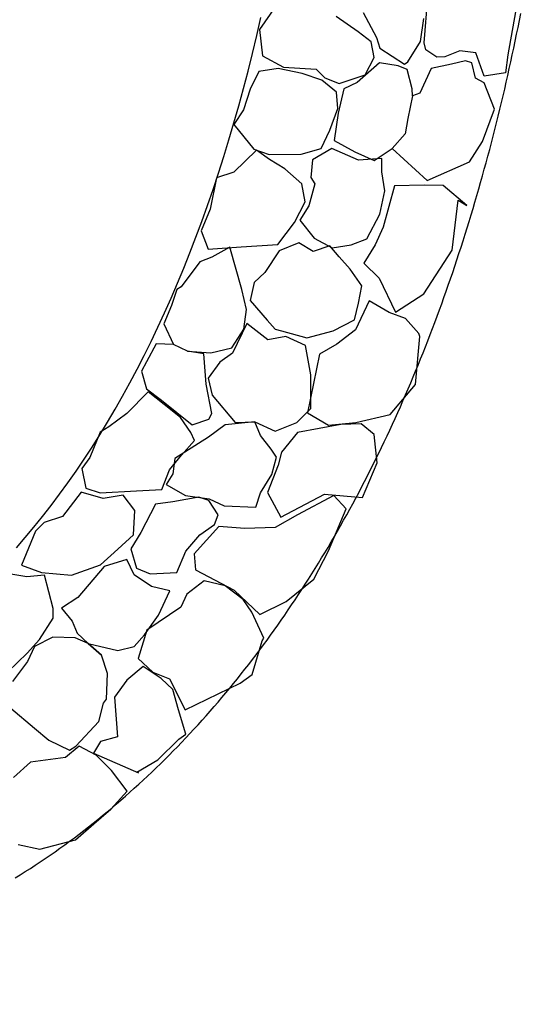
# Model space of a CAD drawing. Extents: x 447045 to 447634, y 442020 to 443192.
# Tile 11 of 82: x 447359.81 to 447361, y 442031.9 to 442034.23. Entities that reach past the tile are written whole.
import ezdxf

# ---------------------------------------------------------------- set-up
doc = ezdxf.new("R2010")
doc.units = 0
doc.header["$LTSCALE"] = 2
doc.header["$MEASUREMENT"] = 0
doc.linetypes.add('AUSGEZOGEN', pattern=[0])
doc.layers.add('DB-Andere_Planer', color=15, linetype='CONTINUOUS')
doc.layers.add('FBRTOP', color=250, linetype='AUSGEZOGEN')

msp = doc.modelspace()

# ---------------------------------------------------------------- linework, layer by layer
at = {"layer": 'DB-Andere_Planer', "linetype": 'Continuous'}
for p, q in [((447360.7664, 442034.1799), (447360.7755, 442034.295)), ((447360.4141, 442034.2658), (447360.3765, 442034.2119)), ((447360.9822, 442034.2534), (447360.9639, 442034.1516)), ((447360.3701, 442034.1973), (447360.3799, 442034.2399)), ((447360.6096, 442034.2059), (447360.558, 442034.2421)), ((447360.6219, 442034.2517), (447360.6535, 442034.1931)), ((447360.7571, 442034.1831), (447360.7654, 442034.2376)), ((447360.9884, 442034.2167), (447360.9918, 442034.233)), ((447360.9918, 442034.233), (447360.995, 442034.2496)), ((447360.3765, 442034.2119), (447360.3838, 442034.1494)), ((447360.6406, 442034.1822), (447360.6096, 442034.2059)), ((447360.9851, 442034.2003), (447360.9884, 442034.2167)), ((447360.3599, 442034.155), (447360.3701, 442034.1973)), ((447360.6476, 442034.145), (447360.6406, 442034.1822)), ((447360.6535, 442034.1931), (447360.6616, 442034.1678)), ((447360.7278, 442034.1351), (447360.7571, 442034.1831)), ((447360.9782, 442034.1676), (447360.9817, 442034.1839)), ((447360.9817, 442034.1839), (447360.9851, 442034.2003)), ((447360.6616, 442034.1678), (447360.7195, 442034.1292)), ((447360.7703, 442034.1633), (447360.7664, 442034.1799)), ((447360.7959, 442034.1461), (447360.7703, 442034.1633)), ((447360.8506, 442034.1613), (447360.8152, 442034.1469)), ((447360.8887, 442034.1568), (447360.8506, 442034.1613)), ((447360.9748, 442034.1514), (447360.9782, 442034.1676)), ((447360.3495, 442034.1132), (447360.3599, 442034.155)), ((447360.3838, 442034.1494), (447360.4331, 442034.1224)), ((447360.6262, 442034.1047), (447360.6476, 442034.145)), ((447360.8152, 442034.1469), (447360.7959, 442034.1461)), ((447360.8642, 442034.1373), (447360.8311, 442034.1293)), ((447360.8789, 442034.1331), (447360.8642, 442034.1373)), ((447360.908, 442034.1011), (447360.8887, 442034.1568)), ((447360.9639, 442034.1516), (447360.9585, 442034.1094)), ((447360.9677, 442034.119), (447360.9713, 442034.1352)), ((447360.9713, 442034.1352), (447360.9748, 442034.1514)), ((447360.3386, 442034.0718), (447360.3495, 442034.1132)), ((447360.3752, 442034.1123), (447360.3543, 442034.0703)), ((447360.4203, 442034.1193), (447360.3752, 442034.1123)), ((447360.4775, 442034.1078), (447360.4203, 442034.1193)), ((447360.4331, 442034.1224), (447360.5102, 442034.1176)), ((447360.5102, 442034.1176), (447360.5307, 442034.0973)), ((447360.6604, 442034.1325), (447360.6072, 442034.0865)), ((447360.7048, 442034.1257), (447360.6604, 442034.1325)), ((447360.7263, 442034.1172), (447360.7048, 442034.1257)), ((447360.7195, 442034.1292), (447360.7278, 442034.1351)), ((447360.7374, 442034.0712), (447360.7263, 442034.1172)), ((447360.7828, 442034.1196), (447360.7562, 442034.0606)), ((447360.8311, 442034.1293), (447360.7828, 442034.1196)), ((447360.8877, 442034.0963), (447360.8789, 442034.1331)), ((447360.9641, 442034.1028), (447360.9677, 442034.119)), ((447360.5242, 442034.0918), (447360.4775, 442034.1078)), ((447360.5584, 442034.0631), (447360.5242, 442034.0918)), ((447360.5307, 442034.0973), (447360.565, 442034.0841)), ((447360.565, 442034.0841), (447360.6262, 442034.1047)), ((447360.9078, 442034.0855), (447360.8877, 442034.0963)), ((447360.9585, 442034.1094), (447360.908, 442034.1011)), ((447360.9604, 442034.0867), (447360.9641, 442034.1028)), ((447360.3275, 442034.0308), (447360.3386, 442034.0718)), ((447360.3543, 442034.0703), (447360.3387, 442034.0217)), ((447360.5759, 442034.0712), (447360.5626, 442034.0135)), ((447360.6072, 442034.0865), (447360.5759, 442034.0712)), ((447360.7383, 442034.0543), (447360.7374, 442034.0712)), ((447360.9326, 442034.0234), (447360.9078, 442034.0855)), ((447360.953, 442034.0547), (447360.9567, 442034.0707)), ((447360.9567, 442034.0707), (447360.9604, 442034.0867)), ((447360.5618, 442034.0249), (447360.5584, 442034.0631)), ((447360.7383, 442034.0543), (447360.7277, 442034.0012)), ((447360.7562, 442034.0606), (447360.7383, 442034.0543)), ((447360.9491, 442034.0386), (447360.953, 442034.0547)), ((447360.3158, 442033.9904), (447360.3275, 442034.0308)), ((447360.3387, 442034.0217), (447360.316, 442033.987)), ((447360.543, 442033.9737), (447360.5618, 442034.0249)), ((447360.9044, 442033.9465), (447360.9326, 442034.0234)), ((447360.9414, 442034.0067), (447360.9452, 442034.0227)), ((447360.9452, 442034.0227), (447360.9491, 442034.0386)), ((447360.5626, 442034.0135), (447360.5529, 442033.9488)), ((447360.7277, 442034.0012), (447360.721, 442033.9645)), ((447360.9374, 442033.9908), (447360.9414, 442034.0067)), ((447360.304, 442033.9503), (447360.3158, 442033.9904)), ((447360.316, 442033.987), (447360.3632, 442033.9283)), ((447360.5224, 442033.9298), (447360.543, 442033.9737)), ((447360.9294, 442033.9592), (447360.9334, 442033.9749)), ((447360.9334, 442033.9749), (447360.9374, 442033.9908)), ((447360.2919, 442033.9107), (447360.304, 442033.9503)), ((447360.5529, 442033.9488), (447360.6022, 442033.9218)), ((447360.721, 442033.9645), (447360.6905, 442033.9299)), ((447360.9253, 442033.9435), (447360.9294, 442033.9592)), ((447360.3696, 442033.926), (447360.316, 442033.8741)), ((447360.3632, 442033.9283), (447360.3994, 442033.9157)), ((447360.4002, 442033.9042), (447360.3696, 442033.926)), ((447360.4751, 442033.9164), (447360.5224, 442033.9298)), ((447360.5477, 442033.93), (447360.5016, 442033.9033)), ((447360.6108, 442033.9024), (447360.5477, 442033.93)), ((447360.648, 442033.9017), (447360.6905, 442033.9299)), ((447360.6905, 442033.9299), (447360.7729, 442033.8544)), ((447360.8733, 442033.8981), (447360.9044, 442033.9465)), ((447360.917, 442033.912), (447360.9212, 442033.9277)), ((447360.9212, 442033.9277), (447360.9253, 442033.9435)), ((447360.2793, 442033.8716), (447360.2919, 442033.9107)), ((447360.3994, 442033.9157), (447360.4751, 442033.9164)), ((447360.4367, 442033.8818), (447360.4002, 442033.9042)), ((447360.5016, 442033.9033), (447360.498, 442033.8616)), ((447360.6022, 442033.9218), (447360.648, 442033.9017)), ((447360.6663, 442033.9061), (447360.6108, 442033.9024)), ((447360.6661, 442033.8749), (447360.6663, 442033.9061)), ((447360.9128, 442033.8963), (447360.917, 442033.912)), ((447360.4763, 442033.8466), (447360.4367, 442033.8818)), ((447360.7729, 442033.8544), (447360.8733, 442033.8981)), ((447360.9042, 442033.8651), (447360.9085, 442033.8807)), ((447360.9085, 442033.8807), (447360.9128, 442033.8963)), ((447360.2745, 442033.8602), (447360.2593, 442033.7865)), ((447360.2664, 442033.8329), (447360.2793, 442033.8716)), ((447360.316, 442033.8741), (447360.2745, 442033.8602)), ((447360.498, 442033.8616), (447360.5075, 442033.8464)), ((447360.6731, 442033.8299), (447360.6661, 442033.8749)), ((447360.8998, 442033.8496), (447360.9042, 442033.8651)), ((447360.2532, 442033.7947), (447360.2664, 442033.8329)), ((447360.4847, 442033.8039), (447360.4763, 442033.8466)), ((447360.5075, 442033.8464), (447360.4929, 442033.7942)), ((447360.6962, 442033.8417), (447360.6692, 442033.7437)), ((447360.7659, 442033.843), (447360.6962, 442033.8417)), ((447360.8109, 442033.8421), (447360.7659, 442033.843)), ((447360.867, 442033.7953), (447360.8109, 442033.8421)), ((447360.8909, 442033.8186), (447360.8954, 442033.8341)), ((447360.8954, 442033.8341), (447360.8998, 442033.8496)), ((447360.6611, 442033.7744), (447360.6731, 442033.8299)), ((447360.8864, 442033.8032), (447360.8909, 442033.8186)), ((447360.2593, 442033.7865), (447360.2387, 442033.7348)), ((447360.2397, 442033.757), (447360.2532, 442033.7947)), ((447360.4595, 442033.755), (447360.4847, 442033.8039)), ((447360.4929, 442033.7942), (447360.472, 442033.7599)), ((447360.8321, 442033.6896), (447360.8464, 442033.8079)), ((447360.8464, 442033.8079), (447360.867, 442033.7953)), ((447360.8772, 442033.7725), (447360.8819, 442033.7878)), ((447360.8819, 442033.7878), (447360.8864, 442033.8032)), ((447360.6304, 442033.7164), (447360.6611, 442033.7744)), ((447360.8726, 442033.7572), (447360.8772, 442033.7725)), ((447360.2258, 442033.7197), (447360.2397, 442033.757)), ((447360.4197, 442033.7025), (447360.4595, 442033.755)), ((447360.472, 442033.7599), (447360.5056, 442033.7174)), ((447360.6692, 442033.7437), (447360.6501, 442033.7021)), ((447360.8632, 442033.7268), (447360.8679, 442033.742)), ((447360.8679, 442033.742), (447360.8726, 442033.7572)), ((447360.2116, 442033.6829), (447360.2258, 442033.7197)), ((447360.2387, 442033.7348), (447360.2548, 442033.6919)), ((447360.5056, 442033.7174), (447360.5481, 442033.6946)), ((447360.5931, 442033.7015), (447360.6304, 442033.7164)), ((447360.8583, 442033.7116), (447360.8632, 442033.7268)), ((447360.2548, 442033.6919), (447360.3333, 442033.6973)), ((447360.3063, 442033.6966), (447360.2634, 442033.6726)), ((447360.3344, 442033.5963), (447360.3063, 442033.6966)), ((447360.3333, 442033.6973), (447360.4197, 442033.7025)), ((447360.4692, 442033.7067), (447360.4232, 442033.6878)), ((447360.5035, 442033.6858), (447360.4692, 442033.7067)), ((447360.5431, 442033.6992), (447360.5035, 442033.6858)), ((447360.5649, 442033.6733), (447360.5431, 442033.6992)), ((447360.5481, 442033.6946), (447360.5931, 442033.7015)), ((447360.6501, 442033.7021), (447360.6236, 442033.6587)), ((447360.8486, 442033.6815), (447360.8535, 442033.6965)), ((447360.8535, 442033.6965), (447360.8583, 442033.7116)), ((447360.1971, 442033.6467), (447360.2116, 442033.6829)), ((447360.2634, 442033.6726), (447360.2349, 442033.6618)), ((447360.2548, 442033.6919), (447360.2548, 442033.6919)), ((447360.4232, 442033.6878), (447360.3888, 442033.6367)), ((447360.5913, 442033.6446), (447360.5649, 442033.6733)), ((447360.7657, 442033.5859), (447360.8321, 442033.6896)), ((447360.8436, 442033.6664), (447360.8486, 442033.6815)), ((447360.1822, 442033.611), (447360.1971, 442033.6467)), ((447360.2349, 442033.6618), (447360.1908, 442033.6025)), ((447360.6236, 442033.6587), (447360.6595, 442033.6226)), ((447360.8337, 442033.6364), (447360.8387, 442033.6514)), ((447360.8387, 442033.6514), (447360.8436, 442033.6664)), ((447360.3888, 442033.6367), (447360.3634, 442033.613)), ((447360.6185, 442033.6045), (447360.5913, 442033.6446)), ((447360.6595, 442033.6226), (447360.6983, 442033.5424)), ((447360.8285, 442033.6215), (447360.8337, 442033.6364)), ((447360.1671, 442033.5757), (447360.1822, 442033.611)), ((447360.1908, 442033.6025), (447360.1806, 442033.5961)), ((447360.3634, 442033.613), (447360.3543, 442033.5699)), ((447360.6108, 442033.5637), (447360.6185, 442033.6045)), ((447360.8182, 442033.5918), (447360.8233, 442033.6066)), ((447360.8233, 442033.6066), (447360.8285, 442033.6215)), ((447360.1516, 442033.541), (447360.1671, 442033.5757)), ((447360.1806, 442033.5961), (447360.1684, 442033.5582)), ((447360.3459, 442033.5484), (447360.3344, 442033.5963)), ((447360.6983, 442033.5424), (447360.7657, 442033.5859)), ((447360.8076, 442033.5623), (447360.8129, 442033.577)), ((447360.8129, 442033.577), (447360.8182, 442033.5918)), ((447360.1684, 442033.5582), (447360.1497, 442033.5147)), ((447360.3543, 442033.5699), (447360.3948, 442033.5232)), ((447360.6009, 442033.5243), (447360.6108, 442033.5637)), ((447360.6361, 442033.5689), (447360.6039, 442033.5008)), ((447360.6836, 442033.5414), (447360.6361, 442033.5689)), ((447360.8023, 442033.5476), (447360.8076, 442033.5623)), ((447360.1358, 442033.5067), (447360.1516, 442033.541)), ((447360.3396, 442033.5021), (447360.3459, 442033.5484)), ((447360.722, 442033.5273), (447360.6836, 442033.5414)), ((447360.7915, 442033.5183), (447360.7969, 442033.533)), ((447360.7969, 442033.533), (447360.8023, 442033.5476)), ((447360.1197, 442033.473), (447360.1358, 442033.5067)), ((447360.1497, 442033.5147), (447360.1732, 442033.4658)), ((447360.3461, 442033.5154), (447360.3125, 442033.445)), ((447360.3963, 442033.4769), (447360.3461, 442033.5154)), ((447360.3948, 442033.5232), (447360.4135, 442033.5024)), ((447360.5506, 442033.4985), (447360.6009, 442033.5243)), ((447360.7539, 442033.4922), (447360.722, 442033.5273)), ((447360.7859, 442033.5038), (447360.7915, 442033.5183)), ((447360.3112, 442033.4583), (447360.3396, 442033.5021)), ((447360.439, 442033.4852), (447360.3963, 442033.4769)), ((447360.4135, 442033.5024), (447360.4281, 442033.4982)), ((447360.4281, 442033.4982), (447360.4885, 442033.4816)), ((447360.4852, 442033.4633), (447360.439, 442033.4852)), ((447360.4885, 442033.4816), (447360.5506, 442033.4985)), ((447360.6039, 442033.5008), (447360.5596, 442033.4667)), ((447360.746, 442033.3715), (447360.7557, 442033.4848)), ((447360.7557, 442033.4848), (447360.7539, 442033.4922)), ((447360.7748, 442033.4748), (447360.7804, 442033.4893)), ((447360.7804, 442033.4893), (447360.7859, 442033.5038)), ((447360.1034, 442033.4399), (447360.1197, 442033.473)), ((447360.1319, 442033.4676), (447360.109, 442033.4251)), ((447360.1732, 442033.4658), (447360.1319, 442033.4676)), ((447360.2061, 442033.4504), (447360.1732, 442033.4658)), ((447360.4979, 442033.3943), (447360.4852, 442033.4633)), ((447360.5596, 442033.4667), (447360.5185, 442033.4432)), ((447360.7635, 442033.446), (447360.7692, 442033.4603)), ((447360.7692, 442033.4603), (447360.7748, 442033.4748)), ((447360.0866, 442033.4072), (447360.1034, 442033.4399)), ((447360.2446, 442033.4441), (447360.2061, 442033.4504)), ((447360.2061, 442033.4504), (447360.2616, 442033.4463)), ((447360.2504, 442033.3716), (447360.2446, 442033.4441)), ((447360.2616, 442033.4463), (447360.3112, 442033.4583)), ((447360.3125, 442033.445), (447360.2825, 442033.4241)), ((447360.5185, 442033.4432), (447360.4899, 442033.3039)), ((447360.7577, 442033.4317), (447360.7635, 442033.446)), ((447360.109, 442033.4251), (447360.0969, 442033.4027)), ((447360.2825, 442033.4241), (447360.2547, 442033.3862)), ((447360.746, 442033.4031), (447360.752, 442033.4173)), ((447360.752, 442033.4173), (447360.7577, 442033.4317)), ((447360.0696, 442033.3752), (447360.0866, 442033.4072)), ((447360.0969, 442033.4027), (447360.109, 442033.3608)), ((447360.4977, 442033.3145), (447360.4979, 442033.3943)), ((447360.7402, 442033.389), (447360.746, 442033.4031)), ((447360.0522, 442033.3436), (447360.0696, 442033.3752)), ((447360.2632, 442033.3026), (447360.2504, 442033.3716)), ((447360.2547, 442033.3862), (447360.2644, 442033.3458)), ((447360.6853, 442033.3004), (447360.746, 442033.3715)), ((447360.7282, 442033.3607), (447360.7343, 442033.3748)), ((447360.7343, 442033.3748), (447360.7402, 442033.389)), ((447360.0346, 442033.3126), (447360.0522, 442033.3436)), ((447360.1126, 442033.3539), (447360.0626, 442033.3029)), ((447360.109, 442033.3608), (447360.1446, 442033.3343)), ((447360.1509, 442033.3242), (447360.1126, 442033.3539)), ((447360.2644, 442033.3458), (447360.319, 442033.281)), ((447360.716, 442033.3326), (447360.7221, 442033.3466)), ((447360.7221, 442033.3466), (447360.7282, 442033.3607)), ((447360.1446, 442033.3343), (447360.2171, 442033.2759)), ((447360.1897, 442033.2927), (447360.1509, 442033.3242)), ((447360.7099, 442033.3186), (447360.716, 442033.3326)), ((447360.0168, 442033.2822), (447360.0346, 442033.3126)), ((447360.0626, 442033.3029), (447360.0197, 442033.2711)), ((447360.2566, 442033.2894), (447360.2632, 442033.3026)), ((447360.4649, 442033.2812), (447360.4977, 442033.3145)), ((447360.4899, 442033.3039), (447360.5397, 442033.275)), ((447360.6044, 442033.2809), (447360.6853, 442033.3004)), ((447360.6974, 442033.2909), (447360.7036, 442033.3047)), ((447360.7036, 442033.3047), (447360.7099, 442033.3186)), ((447359.9985, 442033.2522), (447360.0168, 442033.2822)), ((447360.2137, 442033.2576), (447360.1897, 442033.2927)), ((447360.2171, 442033.2759), (447360.2566, 442033.2894)), ((447360.2951, 442033.2753), (447360.2554, 442033.2462)), ((447360.3653, 442033.2825), (447360.2951, 442033.2753)), ((447360.319, 442033.281), (447360.3653, 442033.2825)), ((447360.3788, 442033.2507), (447360.3653, 442033.2825)), ((447360.3653, 442033.2825), (447360.4133, 442033.261)), ((447360.4133, 442033.261), (447360.4649, 442033.2812)), ((447360.5686, 442033.2761), (447360.4661, 442033.2572)), ((447360.5397, 442033.275), (447360.6044, 442033.2809)), ((447360.6168, 442033.278), (447360.5686, 442033.2761)), ((447360.6482, 442033.2525), (447360.6168, 442033.278)), ((447360.6847, 442033.2632), (447360.6911, 442033.277)), ((447360.6911, 442033.277), (447360.6974, 442033.2909)), ((447359.9994, 442033.2584), (447359.9751, 442033.198)), ((447359.98, 442033.2229), (447359.9985, 442033.2522)), ((447360.0197, 442033.2711), (447359.9994, 442033.2584)), ((447360.2223, 442033.2382), (447360.2137, 442033.2576)), ((447360.4043, 442033.2179), (447360.3788, 442033.2507)), ((447360.4661, 442033.2572), (447360.4286, 442033.2112)), ((447360.6546, 442033.1859), (447360.6482, 442033.2525)), ((447360.6718, 442033.2358), (447360.6783, 442033.2495)), ((447360.6783, 442033.2495), (447360.6847, 442033.2632)), ((447360.1917, 442033.2036), (447360.2223, 442033.2382)), ((447360.2554, 442033.2462), (447360.1996, 442033.2113)), ((447360.6653, 442033.2222), (447360.6718, 442033.2358)), ((447359.9612, 442033.1941), (447359.98, 442033.2229)), ((447360.163, 442033.1694), (447360.1917, 442033.2036)), ((447360.1996, 442033.2113), (447360.176, 442033.1959)), ((447360.4165, 442033.1995), (447360.4043, 442033.2179)), ((447360.4286, 442033.2112), (447360.4205, 442033.18)), ((447360.6521, 442033.1952), (447360.6587, 442033.2087)), ((447360.6587, 442033.2087), (447360.6653, 442033.2222)), ((447359.9422, 442033.1659), (447359.9612, 442033.1941)), ((447359.9751, 442033.198), (447359.956, 442033.172)), ((447360.176, 442033.1959), (447360.1711, 442033.1597)), ((447360.4205, 442033.18), (447360.3952, 442033.1155)), ((447360.4052, 442033.1578), (447360.4165, 442033.1995)), ((447360.62, 442033.1036), (447360.6546, 442033.1859)), ((447360.6386, 442033.1683), (447360.6454, 442033.1816)), ((447360.6454, 442033.1816), (447360.6521, 442033.1952)), ((447359.9228, 442033.1383), (447359.9422, 442033.1659)), ((447359.956, 442033.172), (447359.9653, 442033.1256)), ((447360.1451, 442033.1223), (447360.163, 442033.1694)), ((447360.1711, 442033.1597), (447360.1558, 442033.1346)), ((447360.3787, 442033.1144), (447360.4052, 442033.1578)), ((447360.6319, 442033.1549), (447360.6386, 442033.1683)), ((447359.9032, 442033.1112), (447359.9228, 442033.1383)), ((447360.1558, 442033.1346), (447360.201, 442033.1085)), ((447360.6182, 442033.1283), (447360.625, 442033.1415)), ((447360.625, 442033.1415), (447360.6319, 442033.1549)), ((447359.8833, 442033.0847), (447359.9032, 442033.1112)), ((447359.9544, 442033.1161), (447359.9099, 442033.0586)), ((447360.0066, 442033.1014), (447359.9544, 442033.1161)), ((447359.9653, 442033.1256), (447359.9992, 442033.1143)), ((447359.9992, 442033.1143), (447360.0855, 442033.1196)), ((447360.0855, 442033.1196), (447360.1451, 442033.1223)), ((447360.3674, 442033.0805), (447360.3787, 442033.1144)), ((447360.3952, 442033.1155), (447360.4269, 442033.057)), ((447360.4269, 442033.057), (447360.5305, 442033.1112)), ((447360.5305, 442033.1112), (447360.62, 442033.1036)), ((447360.6042, 442033.1018), (447360.6112, 442033.115)), ((447360.6112, 442033.115), (447360.6182, 442033.1283)), ((447360.0535, 442033.1088), (447360.0066, 442033.1014)), ((447360.0816, 442033.0728), (447360.0535, 442033.1088)), ((447360.1302, 442033.0875), (447360.0957, 442033.0208)), ((447360.1715, 442033.0936), (447360.1302, 442033.0875)), ((447360.2331, 442033.1046), (447360.1715, 442033.0936)), ((447360.201, 442033.1085), (447360.2574, 442033.1007)), ((447360.2564, 442033.0966), (447360.2331, 442033.1046)), ((447360.2782, 442033.0629), (447360.2564, 442033.0966)), ((447360.2574, 442033.1007), (447360.2926, 442033.0839)), ((447360.5525, 442033.1087), (447360.4664, 442033.0626)), ((447360.5817, 442033.0768), (447360.5525, 442033.1087)), ((447360.59, 442033.0757), (447360.5971, 442033.0887)), ((447360.5971, 442033.0887), (447360.6042, 442033.1018)), ((447359.8631, 442033.0589), (447359.8833, 442033.0847)), ((447360.078, 442033.0155), (447360.0816, 442033.0728)), ((447360.2702, 442033.0395), (447360.2782, 442033.0629)), ((447360.2926, 442033.0839), (447360.3674, 442033.0805)), ((447360.5396, 442032.9771), (447360.5817, 442033.0768)), ((447360.5829, 442033.0626), (447360.59, 442033.0757)), ((447359.8426, 442033.0336), (447359.8631, 442033.0589)), ((447359.8667, 442033.0443), (447359.8463, 442033.0238)), ((447359.9099, 442033.0586), (447359.8667, 442033.0443)), ((447360.2351, 442033.0155), (447360.2702, 442033.0395)), ((447360.4664, 442033.0626), (447360.4133, 442033.0323)), ((447360.5683, 442033.0368), (447360.5756, 442033.0497)), ((447360.5756, 442033.0497), (447360.5829, 442033.0626)), ((447359.8463, 442033.0238), (447359.8131, 442032.9437)), ((447359.8218, 442033.0089), (447359.8426, 442033.0336)), ((447360.0957, 442033.0208), (447360.072, 442032.982)), ((447360.2803, 442033.0352), (447360.222, 442032.9705)), ((447360.3417, 442033.0306), (447360.2803, 442033.0352)), ((447360.4133, 442033.0323), (447360.3417, 442033.0306)), ((447360.5536, 442033.0111), (447360.561, 442033.0239)), ((447360.561, 442033.0239), (447360.5683, 442033.0368)), ((447359.8009, 442032.9848), (447359.8218, 442033.0089)), ((447360.0414, 442032.9813), (447360.078, 442033.0155)), ((447360.2018, 442032.9763), (447360.2351, 442033.0155)), ((447360.5387, 442032.9856), (447360.5461, 442032.9983)), ((447360.5461, 442032.9983), (447360.5536, 442033.0111)), ((447359.9998, 442032.944), (447360.0414, 442032.9813)), ((447360.072, 442032.982), (447360.0849, 442032.9364)), ((447360.1807, 442032.9264), (447360.2018, 442032.9763)), ((447360.222, 442032.9705), (447360.2253, 442032.9324)), ((447360.5051, 442032.9104), (447360.5396, 442032.9771)), ((447360.5235, 442032.9604), (447360.5311, 442032.973)), ((447360.5311, 442032.973), (447360.5387, 442032.9856)), ((447360.0627, 442032.9571), (447360.0084, 442032.9401)), ((447360.0794, 442032.9202), (447360.0627, 442032.9571)), ((447360.5081, 442032.9354), (447360.5158, 442032.9478)), ((447360.5158, 442032.9478), (447360.5235, 442032.9604)), ((447359.8131, 442032.9437), (447359.8602, 442032.9259)), ((447359.8602, 442032.9259), (447359.9317, 442032.9198)), ((447359.9317, 442032.9198), (447359.9998, 442032.944)), ((447360.0084, 442032.9401), (447359.9464, 442032.8667)), ((447360.0849, 442032.9364), (447360.1174, 442032.9228)), ((447360.1174, 442032.9228), (447360.1807, 442032.9264)), ((447360.2253, 442032.9324), (447360.3167, 442032.8844)), ((447360.5003, 442032.9229), (447360.5081, 442032.9354)), ((447359.8257, 442032.9156), (447359.7831, 442032.9229)), ((447359.8675, 442032.9199), (447359.8257, 442032.9156)), ((447359.8884, 442032.8412), (447359.8675, 442032.9199)), ((447360.121, 442032.8932), (447360.0794, 442032.9202)), ((447360.2453, 442032.9061), (447360.2042, 442032.8747)), ((447360.2948, 442032.8946), (447360.2453, 442032.9061)), ((447360.4399, 442032.8576), (447360.5051, 442032.9104)), ((447360.4847, 442032.8982), (447360.4925, 442032.9105)), ((447360.4925, 442032.9105), (447360.5003, 442032.9229)), ((447360.1645, 442032.8823), (447360.121, 442032.8932)), ((447360.1374, 442032.8252), (447360.1645, 442032.8823)), ((447360.3376, 442032.8622), (447360.2948, 442032.8946)), ((447360.3167, 442032.8844), (447360.3773, 442032.8269)), ((447360.4687, 442032.8737), (447360.4768, 442032.8859)), ((447360.4768, 442032.8859), (447360.4847, 442032.8982)), ((447359.9464, 442032.8667), (447359.9076, 442032.8417)), ((447360.2042, 442032.8747), (447360.1902, 442032.8441)), ((447360.3585, 442032.8322), (447360.3376, 442032.8622)), ((447360.3773, 442032.8269), (447360.4399, 442032.8576)), ((447360.4525, 442032.8494), (447360.4606, 442032.8616)), ((447360.4606, 442032.8616), (447360.4687, 442032.8737)), ((447359.8882, 442032.8178), (447359.8884, 442032.8412)), ((447359.9076, 442032.8417), (447359.9326, 442032.8108)), ((447360.1902, 442032.8441), (447360.1099, 442032.7897)), ((447360.3869, 442032.7709), (447360.3585, 442032.8322)), ((447360.4361, 442032.8254), (447360.4444, 442032.8374)), ((447360.4444, 442032.8374), (447360.4525, 442032.8494)), ((447359.8557, 442032.7671), (447359.8882, 442032.8178)), ((447359.9326, 442032.8108), (447359.9452, 442032.7827)), ((447360.104, 442032.7782), (447360.1374, 442032.8252)), ((447360.4196, 442032.8015), (447360.4279, 442032.8134)), ((447360.4279, 442032.8134), (447360.4361, 442032.8254)), ((447360.1099, 442032.7897), (447360.0892, 442032.7224)), ((447360.4027, 442032.7779), (447360.4112, 442032.7897)), ((447360.4112, 442032.7897), (447360.4196, 442032.8015)), ((447359.8265, 442032.7348), (447359.8557, 442032.7671)), ((447359.8873, 442032.7726), (447359.844, 442032.7505)), ((447359.9401, 442032.7717), (447359.8873, 442032.7726)), ((447359.9707, 442032.7577), (447359.9401, 442032.7717)), ((447359.9452, 442032.7827), (447359.9707, 442032.7577)), ((447360.0794, 442032.7508), (447360.104, 442032.7782)), ((447360.3591, 442032.6843), (447360.3827, 442032.764)), ((447360.3827, 442032.764), (447360.3869, 442032.7709)), ((447360.3856, 442032.7546), (447360.3942, 442032.7662)), ((447360.3942, 442032.7662), (447360.4027, 442032.7779)), ((447359.844, 442032.7505), (447359.8272, 442032.7153)), ((447360.0026, 442032.7303), (447359.9707, 442032.7577)), ((447359.9707, 442032.7577), (447360.0408, 442032.7415)), ((447359.9707, 442032.7577), (447360.0026, 442032.7303)), ((447360.0408, 442032.7415), (447360.0794, 442032.7508)), ((447360.3684, 442032.7315), (447360.377, 442032.7429)), ((447360.377, 442032.7429), (447360.3856, 442032.7546)), ((447359.7807, 442032.6906), (447359.8265, 442032.7348)), ((447359.8272, 442032.7153), (447359.792, 442032.6678)), ((447360.017, 442032.6871), (447360.0026, 442032.7303)), ((447360.0892, 442032.7224), (447360.1242, 442032.69)), ((447360.3508, 442032.7085), (447360.3596, 442032.7199)), ((447360.3596, 442032.7199), (447360.3684, 442032.7315)), ((447360.1014, 442032.7039), (447360.0626, 442032.6712)), ((447360.1434, 442032.6751), (447360.1014, 442032.7039)), ((447360.1242, 442032.69), (447360.1631, 442032.674)), ((447360.333, 442032.6858), (447360.3419, 442032.6971)), ((447360.3419, 442032.6971), (447360.3508, 442032.7085)), ((447360.0142, 442032.626), (447360.017, 442032.6871)), ((447360.0626, 442032.6712), (447360.0334, 442032.631)), ((447360.1712, 442032.6487), (447360.1434, 442032.6751)), ((447360.1631, 442032.674), (447360.2002, 442032.6012)), ((447360.3149, 442032.6634), (447360.324, 442032.6746)), ((447360.324, 442032.6746), (447360.333, 442032.6858)), ((447360.331, 442032.6639), (447360.3591, 442032.6843)), ((447360.1846, 442032.6013), (447360.1712, 442032.6487)), ((447360.2002, 442032.6012), (447360.331, 442032.6639)), ((447360.2967, 442032.6413), (447360.3059, 442032.6523)), ((447360.3059, 442032.6523), (447360.3149, 442032.6634)), ((447360.0068, 442032.6165), (447360.0142, 442032.626)), ((447360.0334, 442032.631), (447360.0404, 442032.5373)), ((447360.2783, 442032.6193), (447360.2875, 442032.6303)), ((447360.2875, 442032.6303), (447360.2967, 442032.6413)), ((447359.7878, 442032.6045), (447359.8438, 442032.5577)), ((447359.9958, 442032.573), (447360.0068, 442032.6165)), ((447360.2024, 442032.5433), (447360.1846, 442032.6013)), ((447360.25, 442032.587), (447360.2595, 442032.5977)), ((447360.2595, 442032.5977), (447360.2688, 442032.6085)), ((447360.2688, 442032.6085), (447360.2783, 442032.6193)), ((447360.2309, 442032.5657), (447360.2405, 442032.5762)), ((447360.2405, 442032.5762), (447360.25, 442032.587)), ((447359.8438, 442032.5577), (447359.878, 442032.5289)), ((447359.9417, 442032.5151), (447359.9958, 442032.573)), ((447360.2116, 442032.5447), (447360.2212, 442032.5551)), ((447360.2212, 442032.5551), (447360.2309, 442032.5657)), ((447359.878, 442032.5289), (447359.9265, 442032.5056)), ((447360.0404, 442032.5373), (447360.0004, 442032.5257)), ((447360.1354, 442032.4824), (447360.1858, 442032.5315)), ((447360.1858, 442032.5315), (447360.2024, 442032.5433)), ((447360.192, 442032.5239), (447360.2018, 442032.5343)), ((447360.2018, 442032.5343), (447360.2116, 442032.5447)), ((447359.9495, 442032.515), (447359.9171, 442032.4878)), ((447359.9265, 442032.5056), (447359.9417, 442032.5151)), ((447359.9897, 442032.4936), (447359.9495, 442032.515)), ((447360.0004, 442032.5257), (447359.9836, 442032.4983)), ((447360.1622, 442032.4934), (447360.1722, 442032.5035)), ((447360.1722, 442032.5035), (447360.1822, 442032.5137)), ((447360.1822, 442032.5137), (447360.192, 442032.5239)), ((447359.9171, 442032.4878), (447359.834, 442032.4774)), ((447359.9836, 442032.4983), (447360.0902, 442032.452)), ((447360.0257, 442032.4575), (447359.9897, 442032.4936)), ((447360.0863, 442032.4537), (447360.1354, 442032.4824)), ((447360.142, 442032.4734), (447360.1522, 442032.4833)), ((447360.1522, 442032.4833), (447360.1622, 442032.4934)), ((447359.834, 442032.4774), (447359.7942, 442032.4406)), ((447360.0629, 442032.4081), (447360.0257, 442032.4575)), ((447360.1216, 442032.4536), (447360.1318, 442032.4635)), ((447360.1318, 442032.4635), (447360.142, 442032.4734)), ((447360.0902, 442032.452), (447360.0863, 442032.4537)), ((447360.0863, 442032.4537), (447360.0863, 442032.4537)), ((447360.0905, 442032.4246), (447360.1009, 442032.4342)), ((447360.1009, 442032.4342), (447360.1113, 442032.4438)), ((447360.1113, 442032.4438), (447360.1216, 442032.4536)), ((447360.0695, 442032.4056), (447360.0799, 442032.4151)), ((447360.0799, 442032.4151), (447360.0905, 442032.4246)), ((447360.0245, 442032.3657), (447360.0629, 442032.4081)), ((447360.0374, 442032.3777), (447360.0482, 442032.3869)), ((447360.0482, 442032.3869), (447360.0589, 442032.3962)), ((447360.0589, 442032.3962), (447360.0695, 442032.4056)), ((447359.9843, 442032.3307), (447360.0245, 442032.3657)), ((447360.0158, 442032.3595), (447360.0267, 442032.3685)), ((447360.0267, 442032.3685), (447360.0374, 442032.3777)), ((447359.983, 442032.3327), (447359.994, 442032.3416)), ((447359.994, 442032.3416), (447360.0049, 442032.3505)), ((447360.0049, 442032.3505), (447360.0158, 442032.3595)), ((447359.9408, 442032.2929), (447359.9843, 442032.3307)), ((447359.9606, 442032.3153), (447359.9718, 442032.324)), ((447359.9718, 442032.324), (447359.983, 442032.3327)), ((447359.9269, 442032.2898), (447359.9382, 442032.2982)), ((447359.9382, 442032.2982), (447359.9494, 442032.3066)), ((447359.9494, 442032.3066), (447359.9606, 442032.3153)), ((447359.8053, 442032.2817), (447359.8567, 442032.2707)), ((447359.8567, 442032.2707), (447359.9408, 442032.2929)), ((447359.8924, 442032.265), (447359.904, 442032.2731)), ((447359.904, 442032.2731), (447359.9154, 442032.2813)), ((447359.9154, 442032.2813), (447359.9269, 442032.2898)), ((447359.8576, 442032.241), (447359.8693, 442032.2489)), ((447359.8693, 442032.2489), (447359.8809, 442032.2569)), ((447359.8809, 442032.2569), (447359.8924, 442032.265)), ((447359.8221, 442032.2178), (447359.834, 442032.2254)), ((447359.834, 442032.2254), (447359.8458, 442032.2332)), ((447359.8458, 442032.2332), (447359.8576, 442032.241)), ((447359.7982, 442032.2028), (447359.8102, 442032.2103)), ((447359.8102, 442032.2103), (447359.8221, 442032.2178))]:
    msp.add_line(p, q, dxfattribs=at)
at = {"layer": 'FBRTOP', "color": 0}
msp.add_lwpolyline([(447358.9474, 442729.4133, 0.000005), (447365.2089, 442692.4394, -0.000003), (447371.4703, 442655.4655, -0.000003), (447379.8184, 442606.1674, 0.000003), (447388.1664, 442556.8693), (447409.0374, 442433.6245), (447425.7344, 442335.0285, -0.000003), (447426.4301, 442330.9203, -0.000001), (447429.9084, 442310.3793)], format="xyb", dxfattribs=at)
at = {"layer": 'FBRTOP', "color": 0, "const_width": 0.5}
for points in [[(447355.9895, 442728.9124, 0.000005), (447362.251, 442691.9385, -0.000003), (447368.5125, 442654.9646, -0.000003), (447376.8605, 442605.6665, 0.000003), (447385.2085, 442556.3684), (447406.0795, 442433.1236), (447422.7765, 442334.5276, -0.000003), (447423.4722, 442330.4194, -0.000001), (447426.9505, 442309.8784)], [(447328.3825, 442724.2376, 0.000005), (447334.644, 442687.2635, -0.000003), (447340.9055, 442650.2894, -0.000003), (447349.2535, 442600.9915, 0.000003), (447357.6015, 442551.6936), (447378.4725, 442428.4484), (447395.1695, 442329.8524, -0.000003), (447395.8652, 442325.7443, -0.000001), (447399.3435, 442305.2036)]]:
    msp.add_lwpolyline(points, format="xyb", dxfattribs=at)

doc.saveas('drawing.dxf')
